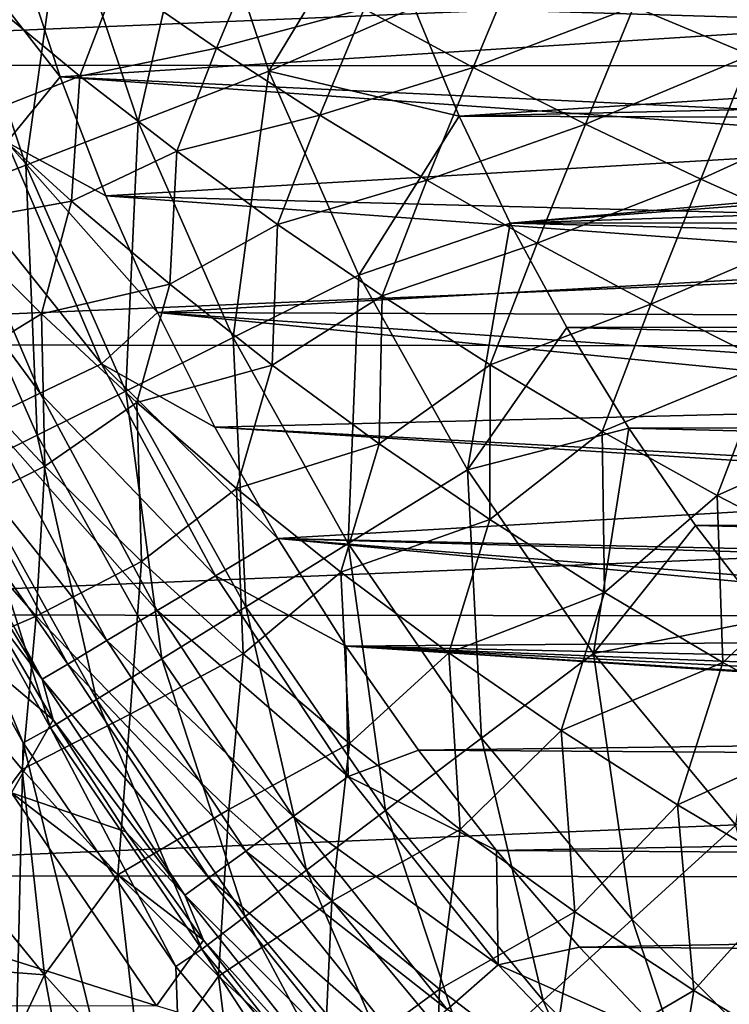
# Model space of a CAD drawing. Header units: metres. Extents: x -24 to 127, y -24 to 24.
# Tile 7 of 151: x -17.46 to -12.5, y -12.61 to -5.73. Entities that reach past the tile are written whole.
import ezdxf

# ---------------------------------------------------------------- set-up
doc = ezdxf.new("R2010")
doc.units = ezdxf.units.M
doc.layers.add('solid_12_381_051_XXX', color=7, linetype='CONTINUOUS')

msp = doc.modelspace()

# ---------------------------------------------------------------- linework, layer by layer
at = {"layer": 'solid_12_381_051_XXX'}
for points in [[(-23.654963, -4.05514, -4), (23.650919, -4.078241, -4), (-23.225561, -6.044409, -4)], [(-23.225561, -6.044409, -4), (23.650919, -4.078241, -4), (23.217451, -6.075547, -4)], [(-16.213078, -4.612862, 125.583504), (-17.156038, -4.881113, 124.063568), (-16.632484, -6.443241, 124.063568)], [(-15.718297, -6.089131, 125.583504), (-16.213078, -4.612862, 125.583504), (-16.632484, -6.443241, 124.063568)], [(-15.718297, -6.089131, 125.583504), (-14.978914, -4.865931, 127.000305), (-16.213078, -4.612862, 125.583504)], [(-17.156038, -4.881113, 124.063568), (-17.96306, -5.110723, 122.461281), (-17.414879, -6.746334, 122.461281)], [(-16.632484, -6.443241, 124.063568), (-17.156038, -4.881113, 124.063568), (-17.414879, -6.746334, 122.461281)], [(-15.718297, -6.089131, 125.583504), (-14.703627, -5.644664, 127.000305), (-14.978914, -4.865931, 127.000305)], [(-18.06884, -4.986683, 142.985138), (-17.456625, -5.278143, 143.050308), (-17.176697, -6.129117, 143.050308)], [(-17.549097, -6.586287, 142.985138), (-18.06884, -4.986683, 142.985138), (-17.176697, -6.129117, 143.050308)], [(-17.414879, -6.746334, 122.461281), (-17.96306, -5.110723, 122.461281), (-18.059097, -6.995895, 120.789749)], [(-12.004617, -5.118787, 145.538544), (-13.170182, -5.637774, 145.483841), (-12.354423, -5.977854, 145.512787)], [(-10.718798, -5.719483, 143.050308), (-17.176697, -6.129117, 143.050308), (-17.456625, -5.278143, 143.050308)], [(-15.792372, -5.232965, 145.375977), (-16.779814, -5.450224, 145.328827), (-16.083618, -5.928458, 145.353821)], [(-15.053144, -5.65343, 145.403168), (-15.792372, -5.232965, 145.375977), (-16.083618, -5.928458, 145.353821)], [(-13.966681, -5.285863, 145.454834), (-15.053144, -5.65343, 145.403168), (-14.290978, -6.063018, 145.43045)], [(-13.170182, -5.637774, 145.483841), (-13.966681, -5.285863, 145.454834), (-14.290978, -6.063018, 145.43045)], [(-16.779814, -5.450224, 145.328827), (-17.686802, -5.589185, 145.28537), (-17.03875, -6.124151, 145.307846)], [(-16.083618, -5.928458, 145.353821), (-16.779814, -5.450224, 145.328827), (-17.03875, -6.124151, 145.307846)], [(-14.703627, -5.644664, 127.000305), (-6.431749, -5.890662, 127.000305), (-6.507855, -5.508007, 127.000305)], [(-17.03875, -6.124151, 145.307846), (-17.686802, -5.589185, 145.28537), (-17.751032, -6.403466, 145.270905)], [(-13.170182, -5.637774, 145.483841), (-14.290978, -6.063018, 145.43045), (-13.506699, -6.460428, 145.457779)], [(-12.354423, -5.977854, 145.512787), (-13.170182, -5.637774, 145.483841), (-13.506699, -6.460428, 145.457779)], [(-15.053144, -5.65343, 145.403168), (-16.083618, -5.928458, 145.353821), (-15.361667, -6.395748, 145.378998)], [(-15.718297, -6.089131, 125.583504), (-14.388844, -6.404374, 127.000305), (-14.703627, -5.644664, 127.000305)], [(-14.290978, -6.063018, 145.43045), (-15.053144, -5.65343, 145.403168), (-15.361667, -6.395748, 145.378998)], [(-14.703627, -5.644664, 127.000305), (-14.388844, -6.404374, 127.000305), (-6.431749, -5.890662, 127.000305)], [(-10.718798, -5.719483, 143.050308), (-10.666451, -6.436554, 143.050308), (-17.176697, -6.129117, 143.050308)], [(-14.388844, -6.404374, 127.000305), (-6.215029, -6.21502, 127.000305), (-6.431749, -5.890662, 127.000305)], [(-16.083618, -5.928458, 145.353821), (-17.03875, -6.124151, 145.307846), (-16.362312, -6.648225, 145.330582)], [(-15.361667, -6.395748, 145.378998), (-16.083618, -5.928458, 145.353821), (-16.362312, -6.648225, 145.330582)], [(-12.354423, -5.977854, 145.512787), (-13.506699, -6.460428, 145.457779), (-12.701126, -6.844357, 145.485077)], [(-11.520154, -6.304902, 145.541611), (-12.354423, -5.977854, 145.512787), (-12.701126, -6.844357, 145.485077)], [(-23.225561, -6.044409, -4), (23.217451, -6.075547, -4), (-22.627668, -7.998378, -4)], [(-22.627668, -7.998378, -4), (23.217451, -6.075547, -4), (22.614536, -8.035113, -4)], [(-15.718297, -6.089131, 125.583504), (-16.632484, -6.443241, 124.063568), (-15.967031, -7.950399, 124.063568)], [(-15.089415, -7.513451, 125.583504), (-15.718297, -6.089131, 125.583504), (-15.967031, -7.950399, 124.063568)], [(-15.089415, -7.513451, 125.583504), (-14.388844, -6.404374, 127.000305), (-15.718297, -6.089131, 125.583504)], [(-14.290978, -6.063018, 145.43045), (-15.361667, -6.395748, 145.378998), (-14.614838, -6.850708, 145.404312)], [(-13.506699, -6.460428, 145.457779), (-14.290978, -6.063018, 145.43045), (-14.614838, -6.850708, 145.404312)], [(-17.03875, -6.124151, 145.307846), (-17.751032, -6.403466, 145.270905), (-17.096569, -6.997371, 145.291611)], [(-17.549097, -6.586287, 142.985138), (-17.176697, -6.129117, 143.050308), (-16.857243, -6.96101, 143.050308)], [(-10.641157, -6.594802, 143.050308), (-16.857243, -6.96101, 143.050308), (-17.176697, -6.129117, 143.050308)], [(-10.666451, -6.436554, 143.050308), (-10.641157, -6.594802, 143.050308), (-17.176697, -6.129117, 143.050308)], [(-16.362312, -6.648225, 145.330582), (-17.03875, -6.124151, 145.307846), (-17.096569, -6.997371, 145.291611)], [(-14.388844, -6.404374, 127.000305), (-5.890671, -6.431746, 127.000305), (-6.215029, -6.21502, 127.000305)], [(-11.520154, -6.304902, 145.541611), (-12.701126, -6.844357, 145.485077), (-11.875081, -7.213503, 145.512299)], [(-15.361667, -6.395748, 145.378998), (-16.362312, -6.648225, 145.330582), (-15.658415, -7.159956, 145.353531)], [(-14.614838, -6.850708, 145.404312), (-15.361667, -6.395748, 145.378998), (-15.658415, -7.159956, 145.353531)], [(-17.096569, -6.997371, 145.291611), (-17.751032, -6.403466, 145.270905), (-17.938955, -7.150044, 145.250183)], [(-16.632484, -6.443241, 124.063568), (-17.414879, -6.746334, 122.461281), (-16.718122, -8.324389, 122.461281)], [(-15.967031, -7.950399, 124.063568), (-16.632484, -6.443241, 124.063568), (-16.718122, -8.324389, 122.461281)], [(-15.089415, -7.513451, 125.583504), (-14.032295, -7.150809, 127.000305), (-14.388844, -6.404374, 127.000305)], [(-13.506699, -6.460428, 145.457779), (-14.614838, -6.850708, 145.404312), (-13.844009, -7.291948, 145.429703)], [(-14.388844, -6.404374, 127.000305), (-14.032295, -7.150809, 127.000305), (-5.890671, -6.431746, 127.000305)], [(-14.032295, -7.150809, 127.000305), (-5.508007, -6.507855, 127.000305), (-5.890671, -6.431746, 127.000305)], [(-12.701126, -6.844357, 145.485077), (-13.506699, -6.460428, 145.457779), (-13.844009, -7.291948, 145.429703)], [(-14.032295, -7.150809, 127.000305), (5.508007, -6.507855, 127.000305), (-5.508007, -6.507855, 127.000305)], [(-14.032295, -7.150809, 127.000305), (14.046996, -7.122194, 127.000305), (5.508007, -6.507855, 127.000305)], [(-17.99272, -6.75278, 142.793625), (-17.549097, -6.586287, 142.985138), (-16.88806, -8.132861, 142.985138)], [(-17.549097, -6.586287, 142.985138), (-16.857243, -6.96101, 143.050308), (-16.496799, -7.775753, 143.050308)], [(-16.88806, -8.132861, 142.985138), (-17.549097, -6.586287, 142.985138), (-16.496799, -7.775753, 143.050308)], [(-10.641157, -6.594802, 143.050308), (-10.516245, -7.128299, 143.050308), (-16.857243, -6.96101, 143.050308)], [(-16.362312, -6.648225, 145.330582), (-17.096569, -6.997371, 145.291611), (-16.410734, -7.577776, 145.312592)], [(-15.658415, -7.159956, 145.353531), (-16.362312, -6.648225, 145.330582), (-16.410734, -7.577776, 145.312592)], [(-18.376413, -6.896783, 142.488266), (-17.99272, -6.75278, 142.793625), (-17.314972, -8.33845, 142.793625)], [(-17.414879, -6.746334, 122.461281), (-18.059097, -6.995895, 120.789749), (-17.336565, -8.632326, 120.789749)], [(-17.314972, -8.33845, 142.793625), (-17.99272, -6.75278, 142.793625), (-16.88806, -8.132861, 142.985138)], [(-16.718122, -8.324389, 122.461281), (-17.414879, -6.746334, 122.461281), (-17.336565, -8.632326, 120.789749)], [(-14.614838, -6.850708, 145.404312), (-15.658415, -7.159956, 145.353531), (-14.92798, -7.657891, 145.376633)], [(-13.844009, -7.291948, 145.429703), (-14.614838, -6.850708, 145.404312), (-14.92798, -7.657891, 145.376633)], [(-12.701126, -6.844357, 145.485077), (-13.844009, -7.291948, 145.429703), (-13.05006, -7.718081, 145.455109)], [(-11.875081, -7.213503, 145.512299), (-12.701126, -6.844357, 145.485077), (-13.05006, -7.718081, 145.455109)], [(-17.684214, -8.516268, 142.488266), (-18.376413, -6.896783, 142.488266), (-17.314972, -8.33845, 142.793625)], [(-17.336565, -8.632326, 120.789749), (-18.059097, -6.995895, 120.789749), (-17.817301, -8.871693, 119.06263)], [(-17.096569, -6.997371, 145.291611), (-17.938955, -7.150044, 145.250183), (-17.305798, -7.784056, 145.268158)], [(-16.410734, -7.577776, 145.312592), (-17.096569, -6.997371, 145.291611), (-17.305798, -7.784056, 145.268158)], [(-10.416094, -7.431862, 143.050308), (-16.496799, -7.775753, 143.050308), (-16.857243, -6.96101, 143.050308)], [(-10.516245, -7.128299, 143.050308), (-10.416094, -7.431862, 143.050308), (-16.857243, -6.96101, 143.050308)], [(-17.305798, -7.784056, 145.268158), (-17.938955, -7.150044, 145.250183), (-17.925884, -8.163636, 145.232269)], [(-14.331796, -8.873669, 125.583504), (-14.032295, -7.150809, 127.000305), (-15.089415, -7.513451, 125.583504)], [(-14.331796, -8.873669, 125.583504), (-13.636566, -7.879517, 127.000305), (-14.032295, -7.150809, 127.000305)], [(-14.032295, -7.150809, 127.000305), (13.654616, -7.848498, 127.000305), (14.046996, -7.122194, 127.000305)], [(-14.032295, -7.150809, 127.000305), (-13.636566, -7.879517, 127.000305), (13.654616, -7.848498, 127.000305)], [(-15.658415, -7.159956, 145.353531), (-16.410734, -7.577776, 145.312592), (-15.694572, -8.143045, 145.333786)], [(-14.92798, -7.657891, 145.376633), (-15.658415, -7.159956, 145.353531), (-15.694572, -8.143045, 145.333786)], [(-11.875081, -7.213503, 145.512299), (-13.05006, -7.718081, 145.455109), (-12.233871, -8.127719, 145.480469)], [(-13.844009, -7.291948, 145.429703), (-14.92798, -7.657891, 145.376633), (-14.171933, -8.140578, 145.399826)], [(-13.05006, -7.718081, 145.455109), (-13.844009, -7.291948, 145.429703), (-14.171933, -8.140578, 145.399826)], [(-10.416094, -7.431862, 143.050308), (-10.265489, -7.798761, 143.050308), (-16.496799, -7.775753, 143.050308)], [(-15.089415, -7.513451, 125.583504), (-15.967031, -7.950399, 124.063568), (-15.165353, -9.389728, 124.063568)], [(-14.331796, -8.873669, 125.583504), (-15.089415, -7.513451, 125.583504), (-15.165353, -9.389728, 124.063568)], [(-16.410734, -7.577776, 145.312592), (-17.305798, -7.784056, 145.268158), (-16.64031, -8.403053, 145.286377)], [(-15.694572, -8.143045, 145.333786), (-16.410734, -7.577776, 145.312592), (-16.64031, -8.403053, 145.286377)], [(-14.92798, -7.657891, 145.376633), (-15.694572, -8.143045, 145.333786), (-14.949129, -8.691541, 145.355133)], [(-14.171933, -8.140578, 145.399826), (-14.92798, -7.657891, 145.376633), (-14.949129, -8.691541, 145.355133)], [(-13.05006, -7.718081, 145.455109), (-14.171933, -8.140578, 145.399826), (-13.391196, -8.606565, 145.423065)], [(-12.233871, -8.127719, 145.480469), (-13.05006, -7.718081, 145.455109), (-13.391196, -8.606565, 145.423065)], [(-17.305798, -7.784056, 145.268158), (-17.925884, -8.163636, 145.232269), (-17.284033, -8.847961, 145.247849)], [(-16.64031, -8.403053, 145.286377), (-17.305798, -7.784056, 145.268158), (-17.284033, -8.847961, 145.247849)], [(-16.88806, -8.132861, 142.985138), (-16.496799, -7.775753, 143.050308), (-16.09498, -8.575631, 143.050308)], [(-9.924427, -8.423407, 143.050308), (-16.09498, -8.575631, 143.050308), (-16.496799, -7.775753, 143.050308)], [(-10.047573, -8.22185, 143.050308), (-9.924427, -8.423407, 143.050308), (-16.496799, -7.775753, 143.050308)], [(-10.265489, -7.798761, 143.050308), (-10.047573, -8.22185, 143.050308), (-16.496799, -7.775753, 143.050308)], [(-14.331796, -8.873669, 125.583504), (-13.205086, -8.583994, 127.000305), (-13.636566, -7.879517, 127.000305)], [(-13.636566, -7.879517, 127.000305), (13.226402, -8.551184, 127.000305), (13.654616, -7.848498, 127.000305)], [(-13.636566, -7.879517, 127.000305), (-13.205086, -8.583994, 127.000305), (13.226402, -8.551184, 127.000305)], [(-15.967031, -7.950399, 124.063568), (-16.718122, -8.324389, 122.461281), (-15.878733, -9.831424, 122.461281)], [(-15.165353, -9.389728, 124.063568), (-15.967031, -7.950399, 124.063568), (-15.878733, -9.831424, 122.461281)], [(-22.627668, -7.998378, -4), (22.614536, -8.035113, -4), (-21.869095, -9.885141, -4)], [(-21.869095, -9.885141, -4), (22.614536, -8.035113, -4), (21.851299, -9.924603, -4)], [(-17.284033, -8.847961, 145.247849), (-17.925884, -8.163636, 145.232269), (-17.966558, -9.191524, 145.208908)], [(-17.314972, -8.33845, 142.793625), (-16.88806, -8.132861, 142.985138), (-16.091049, -9.613955, 142.985138)], [(-16.88806, -8.132861, 142.985138), (-16.09498, -8.575631, 143.050308), (-15.655368, -9.354587, 143.050308)], [(-16.091049, -9.613955, 142.985138), (-16.88806, -8.132861, 142.985138), (-15.655368, -9.354587, 143.050308)], [(-15.694572, -8.143045, 145.333786), (-16.64031, -8.403053, 145.286377), (-15.943553, -9.005387, 145.304779)], [(-14.949129, -8.691541, 145.355133), (-15.694572, -8.143045, 145.333786), (-15.943553, -9.005387, 145.304779)], [(-14.171933, -8.140578, 145.399826), (-14.949129, -8.691541, 145.355133), (-14.175449, -9.221625, 145.376556)], [(-13.391196, -8.606565, 145.423065), (-14.171933, -8.140578, 145.399826), (-14.175449, -9.221625, 145.376556)], [(-12.233871, -8.127719, 145.480469), (-13.391196, -8.606565, 145.423065), (-12.586693, -9.054399, 145.446289)], [(-11.396325, -8.519478, 145.505707), (-12.233871, -8.127719, 145.480469), (-12.586693, -9.054399, 145.446289)], [(-17.684214, -8.516268, 142.488266), (-17.314972, -8.33845, 142.793625), (-16.497814, -9.856984, 142.793625)], [(-16.718122, -8.324389, 122.461281), (-17.336565, -8.632326, 120.789749), (-16.466125, -10.195109, 120.789749)], [(-16.497814, -9.856984, 142.793625), (-17.314972, -8.33845, 142.793625), (-16.091049, -9.613955, 142.985138)], [(-15.878733, -9.831424, 122.461281), (-16.718122, -8.324389, 122.461281), (-16.466125, -10.195109, 120.789749)], [(-16.64031, -8.403053, 145.286377), (-17.284033, -8.847961, 145.247849), (-16.607687, -9.514174, 145.263641)], [(-15.943553, -9.005387, 145.304779), (-16.64031, -8.403053, 145.286377), (-16.607687, -9.514174, 145.263641)], [(-9.924427, -8.423407, 143.050308), (-9.547511, -8.934541, 143.050308), (-16.09498, -8.575631, 143.050308)], [(-17.971674, -8.654702, 142.08902), (-17.684214, -8.516268, 142.488266), (-16.849628, -10.067184, 142.488266)], [(-16.849628, -10.067184, 142.488266), (-17.684214, -8.516268, 142.488266), (-16.497814, -9.856984, 142.793625)], [(-11.396325, -8.519478, 145.505707), (-12.586693, -9.054399, 145.446289), (-11.759359, -9.482637, 145.469406)], [(-9.494439, -8.996818, 143.050308), (-15.655368, -9.354587, 143.050308), (-16.09498, -8.575631, 143.050308)], [(-9.547511, -8.934541, 143.050308), (-9.494439, -8.996818, 143.050308), (-16.09498, -8.575631, 143.050308)], [(-13.451905, -10.158181, 125.583504), (-13.205086, -8.583994, 127.000305), (-14.331796, -8.873669, 125.583504)], [(-13.451905, -10.158181, 125.583504), (-12.738379, -9.262078, 127.000305), (-13.205086, -8.583994, 127.000305)], [(-13.205086, -8.583994, 127.000305), (12.762796, -9.228336, 127.000305), (13.226402, -8.551184, 127.000305)], [(-13.205086, -8.583994, 127.000305), (-12.738379, -9.262078, 127.000305), (12.762796, -9.228336, 127.000305)], [(-18.158585, -8.744713, 141.621948), (-17.971674, -8.654702, 142.08902), (-17.123524, -10.230829, 142.08902)], [(-17.123524, -10.230829, 142.08902), (-17.971674, -8.654702, 142.08902), (-16.849628, -10.067184, 142.488266)], [(-17.336565, -8.632326, 120.789749), (-17.817301, -8.871693, 119.06263), (-16.922726, -10.477812, 119.06263)], [(-16.466125, -10.195109, 120.789749), (-17.336565, -8.632326, 120.789749), (-16.922726, -10.477812, 119.06263)], [(-13.391196, -8.606565, 145.423065), (-14.175449, -9.221625, 145.376556), (-13.374581, -9.731661, 145.398026)], [(-12.586693, -9.054399, 145.446289), (-13.391196, -8.606565, 145.423065), (-13.374581, -9.731661, 145.398026)], [(-14.949129, -8.691541, 145.355133), (-15.943553, -9.005387, 145.304779), (-15.216584, -9.589409, 145.323349)], [(-14.175449, -9.221625, 145.376556), (-14.949129, -8.691541, 145.355133), (-15.216584, -9.589409, 145.323349)], [(-17.301613, -10.337233, 141.621948), (-18.129227, -8.992003, 141.120102), (-18.158585, -8.744713, 141.621948)], [(-17.301613, -10.337233, 141.621948), (-18.158585, -8.744713, 141.621948), (-17.123524, -10.230829, 142.08902)], [(-17.817301, -8.871693, 119.06263), (-18.156368, -9.040595, 117.29406), (-17.244761, -10.677279, 117.29406)], [(-17.284033, -8.847961, 145.247849), (-17.966558, -9.191524, 145.208908), (-17.344025, -9.896521, 145.221191)], [(-16.922726, -10.477812, 119.06263), (-17.817301, -8.871693, 119.06263), (-17.244761, -10.677279, 117.29406)], [(-16.607687, -9.514174, 145.263641), (-17.284033, -8.847961, 145.247849), (-17.344025, -9.896521, 145.221191)], [(-14.331796, -8.873669, 125.583504), (-15.165353, -9.389728, 124.063568), (-14.234291, -10.748947, 124.063568)], [(-13.451905, -10.158181, 125.583504), (-14.331796, -8.873669, 125.583504), (-14.234291, -10.748947, 124.063568)], [(-17.301613, -10.337233, 141.621948), (-17.696133, -9.816918, 141.120102), (-18.129227, -8.992003, 141.120102)], [(-15.943553, -9.005387, 145.304779), (-16.607687, -9.514174, 145.263641), (-15.897999, -10.160488, 145.279587)], [(-15.216584, -9.589409, 145.323349), (-15.943553, -9.005387, 145.304779), (-15.897999, -10.160488, 145.279587)], [(-9.494439, -8.996818, 143.050308), (-8.991053, -9.499426, 143.050308), (-15.655368, -9.354587, 143.050308)], [(-18.156368, -9.040595, 117.29406), (-18.355101, -9.129032, 115.500305), (-17.435263, -10.78128, 115.500305)], [(-17.244761, -10.677279, 117.29406), (-18.156368, -9.040595, 117.29406), (-17.435263, -10.78128, 115.500305)], [(-12.586693, -9.054399, 145.446289), (-13.374581, -9.731661, 145.398026), (-12.547569, -10.220013, 145.419449)], [(-11.759359, -9.482637, 145.469406), (-12.586693, -9.054399, 145.446289), (-12.547569, -10.220013, 145.419449)], [(-17.435263, -10.78128, 115.500305), (-18.355101, -9.129032, 115.500305), (-17.510538, -14.129053, 115.500305)], [(-17.344025, -9.896521, 145.221191), (-17.966558, -9.191524, 145.208908), (-18.072359, -10.210494, 145.179947)], [(-14.175449, -9.221625, 145.376556), (-15.216584, -9.589409, 145.323349), (-14.460462, -10.153469, 145.341995)], [(-13.374581, -9.731661, 145.398026), (-14.175449, -9.221625, 145.376556), (-14.460462, -10.153469, 145.341995)], [(-13.451905, -10.158181, 125.583504), (-12.233667, -9.918299, 127.000305), (-12.738379, -9.262078, 127.000305)], [(-12.738379, -9.262078, 127.000305), (12.26127, -9.88425, 127.000305), (12.762796, -9.228336, 127.000305)], [(-12.738379, -9.262078, 127.000305), (-12.233667, -9.918299, 127.000305), (12.26127, -9.88425, 127.000305)], [(-16.091049, -9.613955, 142.985138), (-15.655368, -9.354587, 143.050308), (-15.181551, -10.106561, 143.050308)], [(-15.165353, -9.389728, 124.063568), (-15.878733, -9.831424, 122.461281), (-14.903873, -11.254581, 122.461281)], [(-8.221714, -10.047652, 143.050308), (-15.181551, -10.106561, 143.050308), (-15.655368, -9.354587, 143.050308)], [(-8.417195, -9.928424, 143.050308), (-8.221714, -10.047652, 143.050308), (-15.655368, -9.354587, 143.050308)], [(-8.934407, -9.547625, 143.050308), (-8.417195, -9.928424, 143.050308), (-15.655368, -9.354587, 143.050308)], [(-8.991053, -9.499426, 143.050308), (-8.934407, -9.547625, 143.050308), (-15.655368, -9.354587, 143.050308)], [(-14.234291, -10.748947, 124.063568), (-15.165353, -9.389728, 124.063568), (-14.903873, -11.254581, 122.461281)], [(-11.759359, -9.482637, 145.469406), (-12.547569, -10.220013, 145.419449), (-11.695651, -10.685178, 145.440796)], [(-16.607687, -9.514174, 145.263641), (-17.344025, -9.896521, 145.221191), (-16.687681, -10.581884, 145.233643)], [(-15.897999, -10.160488, 145.279587), (-16.607687, -9.514174, 145.263641), (-16.687681, -10.581884, 145.233643)], [(-16.497814, -9.856984, 142.793625), (-16.091049, -9.613955, 142.985138), (-15.164484, -11.017642, 142.985138)], [(-15.164484, -11.017642, 142.985138), (-16.091049, -9.613955, 142.985138), (-15.181551, -10.106561, 143.050308)], [(-15.216584, -9.589409, 145.323349), (-15.897999, -10.160488, 145.279587), (-15.156122, -10.785114, 145.295639)], [(-14.460462, -10.153469, 145.341995), (-15.216584, -9.589409, 145.323349), (-15.156122, -10.785114, 145.295639)], [(-17.225529, -10.621024, 141.120102), (-17.51679, -11.131582, 126.218513), (-18.369598, -9.650852, 126.616188)], [(-17.696133, -9.816918, 141.120102), (-17.225529, -10.621024, 141.120102), (-18.369598, -9.650852, 126.616188)], [(-13.374581, -9.731661, 145.398026), (-14.460462, -10.153469, 145.341995), (-13.676245, -10.695918, 145.360672)], [(-12.547569, -10.220013, 145.419449), (-13.374581, -9.731661, 145.398026), (-13.676245, -10.695918, 145.360672)], [(-17.301613, -10.337233, 141.621948), (-17.225529, -10.621024, 141.120102), (-17.696133, -9.816918, 141.120102)], [(-15.878733, -9.831424, 122.461281), (-16.466125, -10.195109, 120.789749), (-15.455204, -11.670914, 120.789749)], [(-14.903873, -11.254581, 122.461281), (-15.878733, -9.831424, 122.461281), (-15.455204, -11.670914, 120.789749)], [(-21.869095, -9.885141, -4), (21.851299, -9.924603, -4), (-20.949934, -11.707642, -4)], [(-17.344025, -9.896521, 145.221191), (-18.072359, -10.210494, 145.179947), (-17.441133, -10.967928, 145.18927)], [(-16.687681, -10.581884, 145.233643), (-17.344025, -9.896521, 145.221191), (-17.441133, -10.967928, 145.18927)], [(-16.849628, -10.067184, 142.488266), (-16.497814, -9.856984, 142.793625), (-15.547825, -11.296156, 142.793625)], [(-15.547825, -11.296156, 142.793625), (-16.497814, -9.856984, 142.793625), (-15.164484, -11.017642, 142.985138)], [(-20.949934, -11.707642, -4), (21.851299, -9.924603, -4), (20.927721, -11.747071, -4)], [(-12.457248, -11.356028, 125.583504), (-12.233667, -9.918299, 127.000305), (-13.451905, -10.158181, 125.583504)], [(-17.123524, -10.230829, 142.08902), (-16.849628, -10.067184, 142.488266), (-15.879382, -11.537046, 142.488266)], [(-15.879382, -11.537046, 142.488266), (-16.849628, -10.067184, 142.488266), (-15.547825, -11.296156, 142.793625)], [(-8.221714, -10.047652, 143.050308), (-7.792314, -10.268428, 143.050308), (-15.181551, -10.106561, 143.050308)], [(-15.164484, -11.017642, 142.985138), (-15.181551, -10.106561, 143.050308), (-14.672848, -10.832205, 143.050308)], [(-5.719484, -10.718798, 143.050308), (-14.672848, -10.832205, 143.050308), (-15.181551, -10.106561, 143.050308)], [(-6.430148, -10.667369, 143.050308), (-5.719484, -10.718798, 143.050308), (-15.181551, -10.106561, 143.050308)], [(-6.594733, -10.641171, 143.050308), (-6.430148, -10.667369, 143.050308), (-15.181551, -10.106561, 143.050308)], [(-7.121888, -10.518126, 143.050308), (-6.594733, -10.641171, 143.050308), (-15.181551, -10.106561, 143.050308)], [(-7.431747, -10.416135, 143.050308), (-7.121888, -10.518126, 143.050308), (-15.181551, -10.106561, 143.050308)], [(-7.792314, -10.268428, 143.050308), (-7.431747, -10.416135, 143.050308), (-15.181551, -10.106561, 143.050308)], [(-15.897999, -10.160488, 145.279587), (-16.687681, -10.581884, 145.233643), (-15.998637, -11.245918, 145.246216)], [(-15.156122, -10.785114, 145.295639), (-15.897999, -10.160488, 145.279587), (-15.998637, -11.245918, 145.246216)], [(-14.460462, -10.153469, 145.341995), (-15.156122, -10.785114, 145.295639), (-14.38321, -11.386266, 145.311768)], [(-13.676245, -10.695918, 145.360672), (-14.460462, -10.153469, 145.341995), (-14.38321, -11.386266, 145.311768)], [(-13.451905, -10.158181, 125.583504), (-14.234291, -10.748947, 124.063568), (-13.181788, -12.016461, 124.063568)], [(-12.457248, -11.356028, 125.583504), (-13.451905, -10.158181, 125.583504), (-13.181788, -12.016461, 124.063568)], [(-17.441133, -10.967928, 145.18927), (-18.072359, -10.210494, 145.179947), (-17.928968, -11.619226, 145.148682)], [(-17.301613, -10.337233, 141.621948), (-17.123524, -10.230829, 142.08902), (-16.137505, -11.724584, 142.08902)], [(-16.137505, -11.724584, 142.08902), (-17.123524, -10.230829, 142.08902), (-15.879382, -11.537046, 142.488266)], [(-16.466125, -10.195109, 120.789749), (-16.922726, -10.477812, 119.06263), (-15.883772, -11.994539, 119.06263)], [(-15.455204, -11.670914, 120.789749), (-16.466125, -10.195109, 120.789749), (-15.883772, -11.994539, 119.06263)], [(-12.547569, -10.220013, 145.419449), (-13.676245, -10.695918, 145.360672), (-12.864995, -11.215107, 145.379318)], [(-11.695651, -10.685178, 145.440796), (-12.547569, -10.220013, 145.419449), (-12.864995, -11.215107, 145.379318)], [(-16.30534, -11.846522, 141.621948), (-17.225529, -10.621024, 141.120102), (-17.301613, -10.337233, 141.621948)], [(-16.30534, -11.846522, 141.621948), (-17.301613, -10.337233, 141.621948), (-16.137505, -11.724584, 142.08902)], [(-16.922726, -10.477812, 119.06263), (-17.244761, -10.677279, 117.29406), (-16.186029, -12.222869, 117.29406)], [(-15.883772, -11.994539, 119.06263), (-16.922726, -10.477812, 119.06263), (-16.186029, -12.222869, 117.29406)], [(-16.687681, -10.581884, 145.233643), (-17.441133, -10.967928, 145.18927), (-16.773676, -11.702327, 145.198715)], [(-15.998637, -11.245918, 145.246216), (-16.687681, -10.581884, 145.233643), (-16.773676, -11.702327, 145.198715)], [(-17.225529, -10.621024, 141.120102), (-16.718412, -11.402617, 141.120102), (-17.51679, -11.131582, 126.218513)], [(-16.30534, -11.846522, 141.621948), (-16.718412, -11.402617, 141.120102), (-17.225529, -10.621024, 141.120102)], [(-17.244761, -10.677279, 117.29406), (-17.435263, -10.78128, 115.500305), (-16.367773, -12.342815, 115.500305)], [(-16.186029, -12.222869, 117.29406), (-17.244761, -10.677279, 117.29406), (-16.367773, -12.342815, 115.500305)], [(-5.719484, -10.718798, 143.050308), (14.52992, -11.023293, 143.050308), (-14.672848, -10.832205, 143.050308)], [(-13.676245, -10.695918, 145.360672), (-14.38321, -11.386266, 145.311768), (-13.580418, -11.962155, 145.327896)], [(-12.864995, -11.215107, 145.379318), (-13.676245, -10.695918, 145.360672), (-13.580418, -11.962155, 145.327896)], [(-11.695651, -10.685178, 145.440796), (-12.864995, -11.215107, 145.379318), (-12.028073, -11.709608, 145.397903)], [(-17.435263, -10.78128, 115.500305), (-17.510538, -14.129053, 115.500305), (-16.253319, -15.558302, 115.500305)], [(-16.367773, -12.342815, 115.500305), (-17.435263, -10.78128, 115.500305), (-16.253319, -15.558302, 115.500305)], [(-15.156122, -10.785114, 145.295639), (-15.998637, -11.245918, 145.246216), (-15.277993, -11.886922, 145.258865)], [(-14.38321, -11.386266, 145.311768), (-15.156122, -10.785114, 145.295639), (-15.277993, -11.886922, 145.258865)], [(-14.234291, -10.748947, 124.063568), (-14.903873, -11.254581, 122.461281), (-13.801861, -12.581719, 122.461281)], [(-13.181788, -12.016461, 124.063568), (-14.234291, -10.748947, 124.063568), (-13.801861, -12.581719, 122.461281)], [(-15.164484, -11.017642, 142.985138), (-14.672848, -10.832205, 143.050308), (-14.127891, -11.533994, 143.050308)], [(-14.672848, -10.832205, 143.050308), (14.52992, -11.023293, 143.050308), (-14.127891, -11.533994, 143.050308)], [(-17.441133, -10.967928, 145.18927), (-17.928968, -11.619226, 145.148682), (-17.28517, -12.402333, 145.154526)], [(-16.773676, -11.702327, 145.198715), (-17.441133, -10.967928, 145.18927), (-17.28517, -12.402333, 145.154526)], [(-15.547825, -11.296156, 142.793625), (-15.164484, -11.017642, 142.985138), (-14.115822, -12.332623, 142.985138)], [(-14.115822, -12.332623, 142.985138), (-15.164484, -11.017642, 142.985138), (-14.127891, -11.533994, 143.050308)], [(-14.127891, -11.533994, 143.050308), (14.52992, -11.023293, 143.050308), (13.975483, -11.718141, 143.050308)], [(-18.894049, -11.859797, 126.860741), (-17.51679, -11.131582, 126.218513), (-16.502251, -12.617995, 125.74543)], [(-16.175859, -12.16004, 141.120102), (-16.502251, -12.617995, 125.74543), (-17.51679, -11.131582, 126.218513)], [(-16.718412, -11.402617, 141.120102), (-16.175859, -12.16004, 141.120102), (-17.51679, -11.131582, 126.218513)], [(-15.998637, -11.245918, 145.246216), (-16.773676, -11.702327, 145.198715), (-16.071192, -12.411843, 145.208237)], [(-15.277993, -11.886922, 145.258865), (-15.998637, -11.245918, 145.246216), (-16.071192, -12.411843, 145.208237)], [(-14.903873, -11.254581, 122.461281), (-15.455204, -11.670914, 120.789749), (-14.312426, -13.047146, 120.789749)], [(-13.801861, -12.581719, 122.461281), (-14.903873, -11.254581, 122.461281), (-14.312426, -13.047146, 120.789749)], [(-12.864995, -11.215107, 145.379318), (-13.580418, -11.962155, 145.327896), (-12.749044, -12.511105, 145.343994)], [(-12.028073, -11.709608, 145.397903), (-12.864995, -11.215107, 145.379318), (-12.749044, -12.511105, 145.343994)], [(-15.879382, -11.537046, 142.488266), (-15.547825, -11.296156, 142.793625), (-14.472654, -12.644377, 142.793625)], [(-14.472654, -12.644377, 142.793625), (-15.547825, -11.296156, 142.793625), (-14.115822, -12.332623, 142.985138)], [(-16.30534, -11.846522, 141.621948), (-16.175859, -12.16004, 141.120102), (-16.718412, -11.402617, 141.120102)], [(-14.38321, -11.386266, 145.311768), (-15.277993, -11.886922, 145.258865), (-14.526853, -12.503197, 145.271561)], [(-13.580418, -11.962155, 145.327896), (-14.38321, -11.386266, 145.311768), (-14.526853, -12.503197, 145.271561)], [(-12.457248, -11.356028, 125.583504), (-13.181788, -12.016461, 124.063568), (-12.016826, -13.181457, 124.063568)], [(-16.137505, -11.724584, 142.08902), (-15.879382, -11.537046, 142.488266), (-14.781283, -12.914019, 142.488266)], [(-14.781283, -12.914019, 142.488266), (-15.879382, -11.537046, 142.488266), (-14.472654, -12.644377, 142.793625)], [(-14.127891, -11.533994, 143.050308), (13.975483, -11.718141, 143.050308), (-13.549237, -12.208608, 143.050308)], [(-14.115822, -12.332623, 142.985138), (-14.127891, -11.533994, 143.050308), (-13.549237, -12.208608, 143.050308)], [(-17.28517, -12.402333, 145.154526), (-17.928968, -11.619226, 145.148682), (-18.013731, -12.346488, 145.123047)], [(-15.455204, -11.670914, 120.789749), (-15.883772, -11.994539, 119.06263), (-14.709305, -13.408935, 119.06263)], [(-14.312426, -13.047146, 120.789749), (-15.455204, -11.670914, 120.789749), (-14.709305, -13.408935, 119.06263)], [(-20.949934, -11.707642, -4), (20.927721, -11.747071, -4), (-19.88866, -13.433301, -4)], [(-19.88866, -13.433301, -4), (20.927721, -11.747071, -4), (19.863708, -13.470354, -4)], [(-16.773676, -11.702327, 145.198715), (-17.28517, -12.402333, 145.154526), (-16.604689, -13.158916, 145.160431)], [(-16.071192, -12.411843, 145.208237), (-16.773676, -11.702327, 145.198715), (-16.604689, -13.158916, 145.160431)], [(-16.30534, -11.846522, 141.621948), (-16.137505, -11.724584, 142.08902), (-15.021557, -13.123939, 142.08902)], [(-15.021557, -13.123939, 142.08902), (-16.137505, -11.724584, 142.08902), (-14.781283, -12.914019, 142.488266)], [(-13.549237, -12.208608, 143.050308), (13.975483, -11.718141, 143.050308), (13.388108, -12.384913, 143.050308)], [(-12.028073, -11.709608, 145.397903), (-12.749044, -12.511105, 145.343994), (-11.891067, -13.031945, 145.359985)], [(-18.390703, -12.620792, 126.62603), (-18.894049, -11.859797, 126.860741), (-16.502251, -12.617995, 125.74543)], [(-15.177785, -13.260431, 141.621948), (-16.175859, -12.16004, 141.120102), (-16.30534, -11.846522, 141.621948)], [(-15.177785, -13.260431, 141.621948), (-16.30534, -11.846522, 141.621948), (-15.021557, -13.123939, 142.08902)], [(-15.277993, -11.886922, 145.258865), (-16.071192, -12.411843, 145.208237), (-15.334887, -13.094632, 145.217819)], [(-14.526853, -12.503197, 145.271561), (-15.277993, -11.886922, 145.258865), (-15.334887, -13.094632, 145.217819)], [(-13.580418, -11.962155, 145.327896), (-14.526853, -12.503197, 145.271561), (-13.746327, -13.093051, 145.284256)], [(-12.749044, -12.511105, 145.343994), (-13.580418, -11.962155, 145.327896), (-13.746327, -13.093051, 145.284256)], [(-15.883772, -11.994539, 119.06263), (-16.186029, -12.222869, 117.29406), (-14.989205, -13.664179, 117.29406)], [(-14.709305, -13.408935, 119.06263), (-15.883772, -11.994539, 119.06263), (-14.989205, -13.664179, 117.29406)], [(-13.181788, -12.016461, 124.063568), (-13.801861, -12.581719, 122.461281), (-12.582098, -13.801517, 122.461281)], [(-12.016826, -13.181457, 124.063568), (-13.181788, -12.016461, 124.063568), (-12.582098, -13.801517, 122.461281)], [(-16.175859, -12.16004, 141.120102), (-15.599019, -12.891687, 141.120102), (-16.502251, -12.617995, 125.74543)], [(-15.177785, -13.260431, 141.621948), (-15.599019, -12.891687, 141.120102), (-16.175859, -12.16004, 141.120102)], [(-16.186029, -12.222869, 117.29406), (-16.367773, -12.342815, 115.500305), (-15.158889, -13.799283, 115.500305)], [(-14.989205, -13.664179, 117.29406), (-16.186029, -12.222869, 117.29406), (-15.158889, -13.799283, 115.500305)], [(-14.115822, -12.332623, 142.985138), (-13.549237, -12.208608, 143.050308), (-12.939443, -12.852731, 143.050308)], [(-13.549237, -12.208608, 143.050308), (13.388108, -12.384913, 143.050308), (-12.939443, -12.852731, 143.050308)], [(-17.28517, -12.402333, 145.154526), (-18.013731, -12.346488, 145.123047), (-17.560078, -12.984295, 145.123428)], [(-15.158889, -13.799283, 115.500305), (-16.367773, -12.342815, 115.500305), (-16.253319, -15.558302, 115.500305)], [(-14.472654, -12.644377, 142.793625), (-14.115822, -12.332623, 142.985138), (-12.953508, -13.548307, 142.985138)], [(-12.953508, -13.548307, 142.985138), (-14.115822, -12.332623, 142.985138), (-12.939443, -12.852731, 143.050308)], [(-17.28517, -12.402333, 145.154526), (-17.560078, -12.984295, 145.123428), (-17.05794, -13.638006, 145.123871)], [(-16.604689, -13.158916, 145.160431), (-17.28517, -12.402333, 145.154526), (-17.05794, -13.638006, 145.123871)], [(-16.071192, -12.411843, 145.208237), (-16.604689, -13.158916, 145.160431), (-15.888764, -13.887094, 145.166367)], [(-15.334887, -13.094632, 145.217819), (-16.071192, -12.411843, 145.208237), (-15.888764, -13.887094, 145.166367)], [(-12.939443, -12.852731, 143.050308), (13.388108, -12.384913, 143.050308), (12.770666, -13.02044, 143.050308)], [(-14.526853, -12.503197, 145.271561), (-15.334887, -13.094632, 145.217819), (-14.565969, -13.74885, 145.227417)], [(-13.746327, -13.093051, 145.284256), (-14.526853, -12.503197, 145.271561), (-14.565969, -13.74885, 145.227417)], [(-12.749044, -12.511105, 145.343994), (-13.746327, -13.093051, 145.284256), (-12.937886, -13.655068, 145.296906)], [(-11.891067, -13.031945, 145.359985), (-12.749044, -12.511105, 145.343994), (-12.937886, -13.655068, 145.296906)], [(-13.801861, -12.581719, 122.461281), (-14.312426, -13.047146, 120.789749), (-13.04754, -14.312066, 120.789749)], [(-12.582098, -13.801517, 122.461281), (-13.801861, -12.581719, 122.461281), (-13.04754, -14.312066, 120.789749)]]:
    msp.add_3dface(points, dxfattribs=at)

doc.saveas('drawing.dxf')
